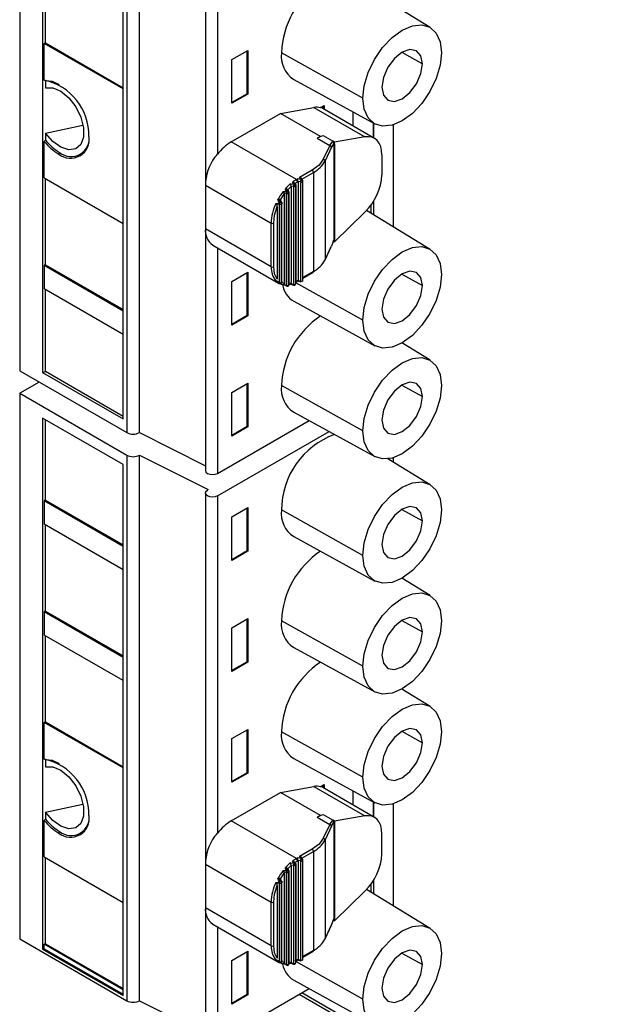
# Model space of a CAD drawing. Header units: millimetres. Extents: x 0 to 838, y 0 to 648.
# Tile 20 of 29: x 525 to 557, y 398 to 453. Entities that reach past the tile are written whole.
import ezdxf

# ---------------------------------------------------------------- set-up
doc = ezdxf.new("R2010")
doc.units = ezdxf.units.MM
doc.header["$LTSCALE"] = 3

msp = doc.modelspace()

# ---------------------------------------------------------------- linework, layer by layer
for p, q in [((524.944, 469.976), (524.944, 433.15)), ((526.232, 468.579), (526.232, 433.06)), ((530.955, 466.506), (530.955, 429.68)), ((531.662, 429.68), (531.662, 466.506)), ((530.742, 430.456), (530.742, 465.975)), ((535.363, 464.384), (535.363, 443.589)), ((536.046, 464.22), (536.046, 445.293)), ((526.387, 451.539), (526.387, 456.372)), ((547.984, 452.405), (546.382, 453.376)), ((526.387, 451.539), (526.323, 451.51)), ((526.323, 449.458), (526.323, 451.51)), ((530.742, 448.959), (526.323, 451.51)), ((526.387, 451.539), (530.742, 449.025)), ((536.845, 450.604), (537.743, 451.123)), ((537.707, 448.694), (537.707, 451.102)), ((537.743, 451.123), (537.743, 448.673)), ((544.199, 448.441), (539.63, 450.988)), ((546.385, 451.015), (547.541, 450.37)), ((536.845, 448.155), (536.845, 450.604)), ((526.387, 449.422), (526.323, 449.458)), ((526.387, 449.422), (526.387, 449.031)), ((540.32, 449.497), (544.864, 447.001)), ((537.707, 448.694), (536.845, 448.196)), ((537.743, 448.673), (536.845, 448.155)), ((537.743, 448.673), (537.707, 448.694)), ((539.574, 447.591), (541.448, 447.921)), ((541.448, 447.921), (544.315, 446.266)), ((541.823, 447.91), (542.021, 448.024)), ((541.834, 447.916), (541.985, 448.003)), ((541.985, 448.003), (542.021, 448.024)), ((541.985, 447.842), (541.985, 448.003)), ((542.021, 448.024), (542.021, 447.822)), ((536.812, 445.997), (539.574, 447.591)), ((541.819, 446.296), (539.574, 447.591)), ((541.834, 447.916), (541.823, 447.91)), ((544.851, 446.188), (541.949, 447.863)), ((543.653, 446.879), (543.653, 447.667)), ((526.387, 446.486), (528.493, 446.927)), ((544.777, 447.05), (544.777, 446.243)), ((544.805, 446.215), (544.805, 447.034)), ((545.9, 446.943), (545.9, 441.224)), ((526.387, 446.486), (526.387, 446.095)), ((541.819, 446.296), (541.64, 446.192)), ((541.988, 446.325), (541.819, 446.296)), ((542.506, 446.029), (541.988, 446.325)), ((544.315, 446.266), (542.616, 445.967)), ((526.323, 446.017), (526.387, 446.095)), ((526.323, 443.965), (526.323, 446.017)), ((540.471, 443.885), (536.812, 445.997)), ((541.64, 446.192), (542.337, 445.79)), ((542.337, 445.79), (541.979, 445.018)), ((542.337, 445.79), (542.506, 446.029)), ((542.568, 445.922), (542.434, 445.693)), ((542.616, 445.967), (542.508, 446.03)), ((542.568, 445.912), (542.572, 445.926)), ((542.568, 445.922), (542.616, 445.895)), ((542.568, 445.912), (542.568, 440.501)), ((542.568, 445.912), (542.616, 445.884)), ((542.616, 445.895), (542.616, 445.967)), ((542.624, 445.896), (542.616, 445.884)), ((542.616, 445.895), (542.624, 445.896)), ((542.616, 445.884), (542.616, 440.473)), ((544.766, 446.237), (544.777, 446.243)), ((527.186, 445.395), (527.136, 445.308)), ((542.434, 445.693), (542.076, 444.922)), ((545.266, 445.272), (545.266, 444.145)), ((542.076, 444.922), (542.076, 439.369)), ((541.358, 444.397), (540.646, 443.986)), ((540.766, 443.892), (541.429, 444.275)), ((541.429, 444.275), (541.429, 438.722)), ((526.323, 443.965), (530.742, 441.414)), ((526.387, 439.095), (526.387, 443.928)), ((535.363, 443.568), (539.056, 441.435)), ((535.363, 443.568), (535.363, 441.118)), ((540.137, 443.646), (540.333, 443.61)), ((540.173, 443.512), (540.175, 443.492)), ((540.305, 443.486), (540.173, 443.512)), ((540.333, 443.61), (540.246, 443.734)), ((540.246, 443.734), (540.264, 443.733)), ((540.333, 443.61), (540.35, 443.616)), ((540.422, 443.603), (540.36, 443.688)), ((540.376, 443.655), (540.541, 443.762)), ((540.377, 443.644), (540.376, 443.655)), ((540.377, 443.644), (540.438, 443.562)), ((540.438, 443.562), (540.438, 438.071)), ((540.543, 443.926), (540.471, 443.885)), ((540.541, 443.762), (540.564, 443.775)), ((540.736, 443.875), (540.543, 443.926)), ((540.564, 443.775), (540.564, 438.223)), ((540.694, 443.741), (540.564, 443.775)), ((540.646, 443.986), (540.736, 443.875)), ((540.694, 443.741), (540.694, 438.188)), ((540.814, 443.856), (540.709, 443.985)), ((540.807, 443.752), (540.807, 438.2)), ((540.836, 438.24), (540.836, 443.793)), ((539.579, 442.737), (539.786, 443.058)), ((539.728, 443.213), (539.924, 443.199)), ((539.916, 443.095), (539.773, 443.108)), ((539.786, 443.058), (539.786, 438.042)), ((539.924, 443.199), (539.836, 443.345)), ((539.916, 437.935), (539.916, 443.095)), ((540.043, 443.2), (539.981, 443.298)), ((539.982, 443.298), (540.175, 443.492)), ((540.029, 437.947), (540.029, 443.107)), ((540.058, 437.988), (540.058, 443.148)), ((540.175, 443.492), (540.175, 438.057)), ((540.305, 443.486), (540.305, 437.994)), ((539.319, 442.534), (539.514, 442.566)), ((539.527, 442.494), (539.363, 442.472)), ((539.527, 438.088), (539.527, 442.494)), ((539.585, 442.601), (539.598, 442.604)), ((539.599, 442.692), (539.66, 442.57)), ((539.64, 438.1), (539.64, 442.505)), ((539.66, 438.165), (539.66, 442.57)), ((544.658, 441.977), (544.658, 442.453)), ((544.805, 441.888), (544.805, 442.673)), ((539.397, 442.364), (539.397, 438.287)), ((542.616, 440.391), (544.315, 442.054)), ((547.984, 439.961), (544.396, 442.136)), ((539.056, 438.986), (539.056, 441.435)), ((539.198, 438.986), (539.198, 441.435)), ((539.056, 438.986), (535.363, 441.118)), ((535.363, 441.096), (535.363, 427.558)), ((535.777, 440.202), (539.471, 438.07)), ((542.568, 440.491), (542.434, 440.14)), ((542.508, 440.453), (542.616, 440.391)), ((542.568, 440.491), (542.572, 440.501)), ((542.616, 440.473), (542.568, 440.501)), ((542.616, 440.463), (542.568, 440.491)), ((542.616, 440.473), (542.624, 440.471)), ((542.624, 440.471), (542.616, 440.463)), ((542.616, 440.463), (542.616, 440.391)), ((536.046, 440.047), (536.046, 427.394)), ((542.07, 439.342), (542.429, 440.116)), ((542.076, 439.369), (542.434, 440.14)), ((526.387, 439.095), (526.323, 439.066)), ((526.387, 439.095), (530.742, 436.581)), ((526.323, 439.066), (526.323, 437.743)), ((526.323, 439.066), (530.742, 436.515)), ((536.845, 438.16), (537.743, 438.679)), ((537.707, 436.249), (537.707, 438.658)), ((537.743, 438.679), (537.743, 436.229)), ((541.429, 438.722), (540.836, 438.38)), ((540.836, 438.346), (541.408, 438.676)), ((546.385, 438.571), (547.541, 437.926)), ((536.845, 435.711), (536.845, 438.16)), ((539.514, 438.057), (539.319, 438.19)), ((539.363, 438.198), (539.527, 438.088)), ((539.786, 438.042), (539.64, 438.099)), ((539.924, 437.896), (539.728, 437.984)), ((539.773, 437.999), (539.916, 437.935)), ((540.175, 438.057), (539.982, 438.028)), ((540.333, 437.958), (540.137, 438.023)), ((540.15, 438.008), (540.314, 437.952)), ((540.175, 438.057), (540.173, 438.038)), ((540.173, 438.038), (540.305, 437.994)), ((540.541, 438.21), (540.376, 438.126)), ((540.438, 438.124), (540.521, 438.164)), ((544.199, 435.997), (540.438, 438.093)), ((540.539, 438.19), (540.71, 438.144)), ((540.564, 438.223), (540.541, 438.21)), ((540.564, 438.223), (540.694, 438.188)), ((530.742, 435.192), (526.323, 437.743)), ((526.387, 433.109), (526.387, 437.706)), ((540.32, 437.053), (544.864, 434.557)), ((537.707, 436.249), (536.845, 435.751)), ((537.743, 436.229), (536.845, 435.711)), ((537.743, 436.229), (537.707, 436.249)), ((547.984, 433.739), (546.382, 434.71)), ((524.944, 433.15), (530.955, 429.68)), ((526.232, 433.06), (526.387, 433.109)), ((526.232, 433.06), (530.742, 430.456)), ((530.742, 430.595), (526.387, 433.109)), ((526.037, 432.519), (524.944, 431.889)), ((536.845, 431.938), (537.743, 432.457)), ((537.743, 432.457), (537.743, 430.007)), ((536.845, 429.489), (536.845, 431.938)), ((537.707, 430.027), (537.707, 432.436)), ((544.199, 429.775), (539.63, 432.321)), ((546.385, 432.349), (547.541, 431.704)), ((524.944, 431.889), (530.955, 428.419)), ((524.944, 431.889), (524.944, 401.285)), ((540.32, 430.831), (544.864, 428.335)), ((530.742, 427.888), (526.232, 430.492)), ((526.232, 430.492), (526.232, 400.703)), ((526.387, 425.896), (526.387, 430.403)), ((536.046, 427.394), (541.18, 430.358)), ((536.046, 426.133), (542.3, 429.744)), ((537.707, 430.027), (536.845, 429.529)), ((537.743, 430.007), (536.845, 429.489)), ((537.743, 430.007), (537.707, 430.027)), ((531.662, 429.68), (535.363, 427.823)), ((530.955, 428.419), (530.955, 397.815)), ((531.662, 428.419), (535.52, 426.483)), ((531.662, 397.815), (531.662, 428.419)), ((547.984, 426.762), (545.593, 428.211)), ((545.9, 428.277), (545.9, 428.025)), ((530.742, 398.099), (530.742, 427.888)), ((535.52, 426.483), (535.48, 426.46)), ((526.387, 425.896), (526.323, 425.867)), ((526.323, 425.867), (526.323, 424.544)), ((526.323, 425.867), (530.742, 423.316)), ((526.387, 425.896), (530.742, 423.382)), ((535.363, 426.296), (535.363, 405.502)), ((536.046, 426.133), (536.046, 407.206)), ((536.845, 424.961), (537.743, 425.48)), ((537.707, 423.05), (537.707, 425.459)), ((537.743, 425.48), (537.743, 423.03)), ((544.199, 422.798), (539.63, 425.344)), ((546.385, 425.372), (547.541, 424.727)), ((536.845, 422.512), (536.845, 424.961)), ((530.742, 421.993), (526.323, 424.544)), ((526.387, 419.674), (526.387, 424.507)), ((540.32, 423.854), (544.864, 421.358)), ((537.707, 423.05), (536.845, 422.552)), ((537.743, 423.03), (536.845, 422.512)), ((537.743, 423.03), (537.707, 423.05)), ((547.984, 420.54), (546.382, 421.511)), ((526.387, 419.674), (526.323, 419.645)), ((526.323, 419.645), (526.323, 418.322)), ((526.323, 419.645), (530.742, 417.094)), ((526.387, 419.674), (530.742, 417.16)), ((536.845, 418.739), (537.743, 419.258)), ((537.707, 416.828), (537.707, 419.237)), ((537.743, 419.258), (537.743, 416.808)), ((536.845, 416.29), (536.845, 418.739)), ((544.199, 416.576), (539.63, 419.122)), ((546.385, 419.15), (547.541, 418.505)), ((530.742, 415.771), (526.323, 418.322)), ((526.387, 413.452), (526.387, 418.285)), ((540.32, 417.632), (544.864, 415.136)), ((537.707, 416.828), (536.845, 416.33)), ((537.743, 416.808), (536.845, 416.29)), ((537.743, 416.808), (537.707, 416.828)), ((547.984, 414.318), (546.382, 415.289)), ((526.387, 413.452), (526.323, 413.423)), ((526.323, 411.37), (526.323, 413.423)), ((530.742, 410.872), (526.323, 413.423)), ((526.387, 413.452), (530.742, 410.938)), ((536.845, 412.517), (537.743, 413.036)), ((537.707, 410.606), (537.707, 413.015)), ((537.743, 413.036), (537.743, 410.586)), ((544.199, 410.354), (539.63, 412.9)), ((546.385, 412.928), (547.541, 412.283)), ((536.845, 410.068), (536.845, 412.517)), ((526.387, 411.334), (526.323, 411.37)), ((526.387, 411.334), (526.387, 410.943)), ((540.32, 411.41), (544.864, 408.914)), ((537.707, 410.606), (536.845, 410.108)), ((537.743, 410.586), (536.845, 410.068)), ((537.743, 410.586), (537.707, 410.606)), ((539.574, 409.504), (541.448, 409.834)), ((541.448, 409.834), (544.315, 408.179)), ((541.823, 409.822), (542.021, 409.936)), ((541.834, 409.829), (541.823, 409.822)), ((541.834, 409.829), (541.985, 409.916)), ((541.985, 409.916), (542.021, 409.936)), ((541.985, 409.755), (541.985, 409.916)), ((542.021, 409.936), (542.021, 409.734)), ((536.812, 407.909), (539.574, 409.504)), ((541.819, 408.208), (539.574, 409.504)), ((544.851, 408.1), (541.949, 409.776)), ((543.653, 408.792), (543.653, 409.579)), ((526.387, 408.399), (528.493, 408.84)), ((544.777, 408.962), (544.777, 408.156)), ((544.805, 408.127), (544.805, 408.947)), ((545.9, 408.856), (545.9, 403.137)), ((526.387, 408.399), (526.387, 408.008)), ((541.819, 408.208), (541.64, 408.105)), ((541.988, 408.238), (541.819, 408.208)), ((542.506, 407.942), (541.988, 408.238)), ((544.315, 408.179), (542.616, 407.88)), ((544.766, 408.15), (544.777, 408.156)), ((526.323, 407.93), (526.387, 408.008)), ((526.323, 405.878), (526.323, 407.93)), ((540.471, 405.798), (536.812, 407.909)), ((541.64, 408.105), (542.337, 407.702)), ((542.337, 407.702), (541.979, 406.931)), ((542.434, 407.606), (542.076, 406.834)), ((542.337, 407.702), (542.506, 407.942)), ((542.434, 407.606), (542.568, 407.835)), ((542.616, 407.88), (542.508, 407.943)), ((542.568, 407.825), (542.572, 407.839)), ((542.568, 407.835), (542.616, 407.807)), ((542.568, 407.825), (542.568, 402.414)), ((542.568, 407.825), (542.616, 407.797)), ((542.616, 407.88), (542.616, 407.807)), ((542.624, 407.809), (542.616, 407.797)), ((542.616, 407.807), (542.624, 407.809)), ((542.616, 407.797), (542.616, 402.386)), ((527.186, 407.308), (527.136, 407.221)), ((545.266, 406.058), (545.266, 407.185)), ((542.076, 406.834), (542.076, 401.282)), ((541.358, 406.31), (540.646, 405.899)), ((540.766, 405.805), (541.429, 406.187)), ((541.429, 406.187), (541.429, 400.635)), ((526.323, 405.878), (530.742, 403.327)), ((526.387, 401.008), (526.387, 405.841)), ((535.363, 405.48), (539.056, 403.348)), ((535.363, 405.48), (535.363, 403.031)), ((539.982, 405.211), (540.175, 405.405)), ((540.137, 405.559), (540.333, 405.523)), ((540.173, 405.425), (540.175, 405.405)), ((540.305, 405.398), (540.173, 405.425)), ((540.175, 405.405), (540.175, 399.97)), ((540.333, 405.523), (540.246, 405.647)), ((540.246, 405.647), (540.264, 405.646)), ((540.305, 405.398), (540.305, 399.907)), ((540.333, 405.523), (540.35, 405.529)), ((540.428, 405.509), (540.364, 405.596)), ((540.376, 405.568), (540.541, 405.675)), ((540.438, 405.475), (540.438, 399.984)), ((540.543, 405.839), (540.471, 405.798)), ((540.541, 405.675), (540.564, 405.688)), ((540.736, 405.787), (540.543, 405.839)), ((540.564, 405.688), (540.564, 400.136)), ((540.694, 405.653), (540.564, 405.688)), ((540.646, 405.899), (540.736, 405.787)), ((540.694, 405.653), (540.694, 400.101)), ((540.814, 405.769), (540.709, 405.898)), ((540.807, 405.665), (540.807, 400.112)), ((540.836, 400.153), (540.836, 405.706)), ((539.579, 404.65), (539.786, 404.971)), ((539.728, 405.126), (539.924, 405.112)), ((539.916, 405.008), (539.773, 405.021)), ((539.786, 404.971), (539.786, 399.955)), ((539.924, 405.112), (539.836, 405.258)), ((539.887, 405.257), (539.836, 405.258)), ((539.916, 399.848), (539.916, 405.008)), ((540.043, 405.113), (539.981, 405.211)), ((540.029, 399.86), (540.029, 405.02)), ((540.058, 399.9), (540.058, 405.06)), ((539.319, 404.447), (539.514, 404.478)), ((539.527, 404.406), (539.363, 404.385)), ((539.527, 400.001), (539.527, 404.406)), ((539.599, 404.605), (539.66, 404.483)), ((539.64, 400.012), (539.64, 404.418)), ((539.66, 400.078), (539.66, 404.483)), ((544.658, 403.889), (544.658, 404.366)), ((544.805, 403.801), (544.805, 404.585)), ((539.397, 404.277), (539.397, 400.2)), ((542.616, 402.304), (544.315, 403.967)), ((547.984, 401.874), (544.396, 404.048)), ((539.056, 400.898), (539.056, 403.348)), ((539.198, 400.898), (539.198, 403.348)), ((539.056, 400.898), (535.363, 403.031)), ((535.363, 403.009), (535.363, 395.692)), ((535.777, 402.115), (539.471, 399.983)), ((542.434, 402.053), (542.568, 402.404)), ((542.508, 402.366), (542.616, 402.304)), ((542.568, 402.404), (542.572, 402.414)), ((542.616, 402.386), (542.568, 402.414)), ((542.616, 402.376), (542.568, 402.404)), ((542.616, 402.386), (542.624, 402.384)), ((542.624, 402.384), (542.616, 402.376)), ((542.616, 402.376), (542.616, 402.304)), ((536.046, 401.96), (536.046, 395.529)), ((542.07, 401.255), (542.429, 402.029)), ((542.076, 401.282), (542.434, 402.053)), ((524.944, 401.285), (530.955, 397.815)), ((526.387, 401.008), (526.323, 400.979)), ((526.323, 400.732), (526.323, 400.979)), ((530.742, 398.427), (526.323, 400.979)), ((526.387, 401.008), (530.742, 398.494)), ((526.232, 400.703), (526.323, 400.732)), ((526.232, 400.703), (530.742, 398.099)), ((526.323, 400.732), (530.742, 398.181)), ((536.845, 400.073), (537.743, 400.591)), ((537.707, 398.162), (537.707, 400.571)), ((537.743, 400.591), (537.743, 398.142)), ((541.429, 400.635), (540.836, 400.293)), ((540.836, 400.259), (541.408, 400.589)), ((546.385, 400.484), (547.541, 399.839)), ((536.845, 397.623), (536.845, 400.073)), ((539.514, 399.97), (539.319, 400.103)), ((539.363, 400.111), (539.527, 400.001)), ((539.786, 399.955), (539.64, 400.012)), ((539.924, 399.809), (539.728, 399.896)), ((539.773, 399.912), (539.916, 399.848)), ((540.175, 399.97), (539.982, 399.941)), ((540.333, 399.871), (540.137, 399.935)), ((540.15, 399.92), (540.314, 399.865)), ((540.175, 399.97), (540.173, 399.951)), ((540.173, 399.951), (540.305, 399.907)), ((540.541, 400.123), (540.376, 400.039)), ((540.438, 400.037), (540.521, 400.077)), ((544.199, 397.909), (540.438, 400.006)), ((540.539, 400.103), (540.71, 400.057)), ((540.564, 400.136), (540.541, 400.123)), ((540.564, 400.136), (540.694, 400.101)), ((540.32, 398.966), (544.864, 396.47)), ((536.046, 395.529), (541.18, 398.493)), ((589.882, 369.915), (540.779, 398.261)), ((531.662, 397.815), (535.363, 395.958)), ((537.707, 398.162), (536.845, 397.664)), ((537.743, 398.142), (536.845, 397.623)), ((537.743, 398.142), (537.707, 398.162)), ((540.632, 398.177), (589.986, 369.686))]:
    msp.add_line(p, q)
at = {"flags": 128}
for points in [[(544.199, 448.441), (544.274, 449.143), (544.494, 449.885), (544.845, 450.615), (545.302, 451.284), (545.834, 451.845), (546.405, 452.262), (546.976, 452.505), (547.508, 452.557), (547.965, 452.416), (548.315, 452.091), (548.536, 451.604), (548.611, 450.988)], [(548.611, 450.988), (548.536, 450.285), (548.315, 449.543), (547.965, 448.813), (547.508, 448.145), (546.976, 447.583), (546.405, 447.167), (545.834, 446.924), (545.302, 446.871), (544.845, 447.012), (544.494, 447.338), (544.274, 447.825), (544.199, 448.441)], [(547.541, 450.37), (547.455, 450.823), (547.209, 451.106), (546.84, 451.178), (546.405, 451.027), (545.97, 450.676), (545.601, 450.178), (545.355, 449.61), (545.268, 449.058)], [(545.268, 449.058), (545.355, 448.606), (545.601, 448.322), (545.97, 448.251), (546.405, 448.402), (546.84, 448.753), (547.209, 449.25), (547.455, 449.818), (547.541, 450.37)], [(527.186, 449.199), (526.784, 449.374), (526.387, 449.422)], [(526.387, 449.031), (526.798, 449.028), (527.253, 448.828), (527.7, 448.456), (528.089, 447.952), (528.376, 447.374), (528.528, 446.787), (528.528, 446.258), (528.376, 445.846), (528.089, 445.599), (527.7, 445.545), (527.253, 445.688), (526.798, 446.014), (526.387, 446.486)], [(545.266, 445.272), (545.249, 445.514), (545.199, 445.73), (545.116, 445.916), (545.004, 446.067), (544.864, 446.18), (544.7, 446.252), (544.516, 446.281), (544.315, 446.266)], [(535.873, 445.119), (535.984, 445.22), (536.046, 445.293)], [(541.979, 445.018), (541.74, 444.684), (541.358, 444.397)], [(540.35, 443.616), (540.383, 443.619), (540.401, 443.616), (540.413, 443.61), (540.425, 443.6), (540.432, 443.589), (540.438, 443.562)], [(540.766, 443.892), (540.764, 443.908), (540.757, 443.923), (540.746, 443.939), (540.731, 443.953), (540.699, 443.972), (540.646, 443.986)], [(539.773, 443.108), (539.783, 443.084), (539.786, 443.058)], [(539.887, 443.344), (539.861, 443.346), (539.836, 443.345)], [(539.924, 443.199), (539.944, 443.21), (539.966, 443.218)], [(539.966, 443.218), (539.969, 443.219), (539.972, 443.22)], [(539.972, 443.22), (540.004, 443.222), (540.03, 443.214), (540.045, 443.196), (540.049, 443.172)], [(540.418, 443.497), (540.418, 439.666), (540.418, 438.486), (540.418, 438.158), (540.418, 438.06), (540.418, 438.006)], [(539.319, 442.534), (539.342, 442.497), (539.363, 442.472)], [(539.427, 442.751), (539.475, 442.753), (539.51, 442.752)], [(539.514, 442.566), (539.471, 442.659), (539.427, 442.751)], [(539.585, 442.601), (539.548, 442.677), (539.51, 442.752)], [(539.527, 442.494), (539.517, 442.528), (539.514, 442.566)], [(539.599, 442.692), (539.594, 442.721), (539.588, 442.731), (539.579, 442.737)], [(539.598, 442.604), (539.618, 442.606), (539.633, 442.605), (539.649, 442.6), (539.66, 442.587), (539.66, 442.57)], [(539.198, 441.435), (539.249, 441.887), (539.397, 442.364)], [(544.199, 435.997), (544.274, 436.699), (544.494, 437.441), (544.845, 438.171), (545.302, 438.84), (545.834, 439.401), (546.405, 439.818), (546.976, 440.06), (547.508, 440.113), (547.965, 439.972), (548.315, 439.647), (548.536, 439.16), (548.611, 438.544)], [(542.07, 439.342), (542.074, 439.353), (542.076, 439.369)], [(539.397, 438.287), (539.249, 438.592), (539.198, 438.986)], [(548.611, 438.544), (548.536, 437.841), (548.315, 437.099), (547.965, 436.369), (547.508, 435.701), (546.976, 435.139), (546.405, 434.723), (545.834, 434.48), (545.302, 434.427), (544.845, 434.568), (544.494, 434.894), (544.274, 435.381), (544.199, 435.997)], [(547.541, 437.926), (547.455, 438.379), (547.209, 438.662), (546.84, 438.734), (546.405, 438.583), (545.97, 438.232), (545.601, 437.734), (545.355, 437.166), (545.268, 436.614)], [(539.319, 438.19), (539.342, 438.19), (539.363, 438.198)], [(539.427, 438.098), (539.471, 438.076), (539.514, 438.057)], [(539.586, 438.045), (539.592, 438.047), (539.598, 438.049)], [(539.773, 437.999), (539.763, 437.987), (539.754, 437.98), (539.742, 437.977), (539.728, 437.984)], [(539.786, 438.042), (539.783, 438.018), (539.773, 437.999)], [(540.058, 437.988), (540.083, 437.991), (540.15, 438.008)], [(540.137, 438.023), (540.148, 438.008), (540.156, 438.008), (540.165, 438.019), (540.173, 438.038)], [(540.333, 437.958), (540.325, 437.952), (540.318, 437.951), (540.31, 437.955), (540.307, 437.963), (540.305, 437.973), (540.305, 437.994)], [(540.736, 438.159), (540.72, 438.145), (540.706, 438.146), (540.697, 438.161), (540.694, 438.188)], [(539.924, 437.896), (539.917, 437.897), (539.913, 437.904), (539.913, 437.917), (539.916, 437.935)], [(545.268, 436.614), (545.355, 436.162), (545.601, 435.878), (545.97, 435.807), (546.405, 435.958), (546.84, 436.309), (547.209, 436.806), (547.455, 437.374), (547.541, 437.926)], [(544.199, 429.775), (544.274, 430.477), (544.494, 431.219), (544.845, 431.949), (545.302, 432.618), (545.834, 433.179), (546.405, 433.596), (546.976, 433.838), (547.508, 433.891), (547.965, 433.75), (548.315, 433.425), (548.536, 432.938), (548.611, 432.322)], [(547.541, 431.704), (547.455, 432.157), (547.209, 432.44), (546.84, 432.512), (546.405, 432.361), (545.97, 432.01), (545.601, 431.512), (545.355, 430.944), (545.268, 430.392)], [(548.611, 432.322), (548.536, 431.619), (548.315, 430.877), (547.965, 430.147), (547.508, 429.479), (546.976, 428.917), (546.405, 428.501), (545.834, 428.258), (545.302, 428.205), (544.845, 428.346), (544.494, 428.672), (544.274, 429.159), (544.199, 429.775)], [(545.268, 430.392), (545.355, 429.94), (545.601, 429.656), (545.97, 429.585), (546.405, 429.736), (546.84, 430.087), (547.209, 430.584), (547.455, 431.152), (547.541, 431.704)], [(535.363, 427.558), (535.393, 427.469), (535.48, 427.394), (535.61, 427.344), (535.763, 427.327), (535.916, 427.344), (536.046, 427.394)], [(536.046, 426.133), (535.916, 426.083), (535.763, 426.065), (535.61, 426.083), (535.48, 426.133), (535.393, 426.208), (535.363, 426.296), (535.393, 426.385), (535.48, 426.46)], [(544.199, 422.798), (544.274, 423.5), (544.494, 424.242), (544.845, 424.972), (545.302, 425.641), (545.834, 426.202), (546.405, 426.619), (546.976, 426.861), (547.508, 426.914), (547.965, 426.773), (548.315, 426.448), (548.536, 425.961), (548.611, 425.345)], [(548.611, 425.345), (548.536, 424.642), (548.315, 423.9), (547.965, 423.17), (547.508, 422.502), (546.976, 421.94), (546.405, 421.524), (545.834, 421.281), (545.302, 421.228), (544.845, 421.369), (544.494, 421.695), (544.274, 422.182), (544.199, 422.798)], [(547.541, 424.727), (547.455, 425.18), (547.209, 425.463), (546.84, 425.535), (546.405, 425.384), (545.97, 425.033), (545.601, 424.535), (545.355, 423.967), (545.268, 423.415)], [(545.268, 423.415), (545.355, 422.963), (545.601, 422.679), (545.97, 422.608), (546.405, 422.759), (546.84, 423.11), (547.209, 423.607), (547.455, 424.175), (547.541, 424.727)], [(544.199, 416.576), (544.274, 417.278), (544.494, 418.02), (544.845, 418.75), (545.302, 419.419), (545.834, 419.98), (546.405, 420.397), (546.976, 420.639), (547.508, 420.692), (547.965, 420.551), (548.315, 420.226), (548.536, 419.739), (548.611, 419.123)], [(547.541, 418.505), (547.455, 418.958), (547.209, 419.241), (546.84, 419.313), (546.405, 419.162), (545.97, 418.811), (545.601, 418.313), (545.355, 417.745), (545.268, 417.193)], [(548.611, 419.123), (548.536, 418.42), (548.315, 417.678), (547.965, 416.948), (547.508, 416.28), (546.976, 415.718), (546.405, 415.302), (545.834, 415.059), (545.302, 415.006), (544.845, 415.147), (544.494, 415.472), (544.274, 415.96), (544.199, 416.576)], [(545.268, 417.193), (545.355, 416.741), (545.601, 416.457), (545.97, 416.386), (546.405, 416.537), (546.84, 416.888), (547.209, 417.385), (547.455, 417.953), (547.541, 418.505)], [(544.199, 410.354), (544.274, 411.056), (544.494, 411.798), (544.845, 412.528), (545.302, 413.196), (545.834, 413.758), (546.405, 414.175), (546.976, 414.417), (547.508, 414.47), (547.965, 414.329), (548.315, 414.004), (548.536, 413.517), (548.611, 412.901)], [(548.611, 412.901), (548.536, 412.198), (548.315, 411.456), (547.965, 410.726), (547.508, 410.058), (546.976, 409.496), (546.405, 409.08), (545.834, 408.837), (545.302, 408.784), (544.845, 408.925), (544.494, 409.25), (544.274, 409.738), (544.199, 410.354)], [(547.541, 412.283), (547.455, 412.735), (547.209, 413.019), (546.84, 413.091), (546.405, 412.94), (545.97, 412.589), (545.601, 412.091), (545.355, 411.523), (545.268, 410.971)], [(545.268, 410.971), (545.355, 410.519), (545.601, 410.235), (545.97, 410.163), (546.405, 410.315), (546.84, 410.666), (547.209, 411.163), (547.455, 411.731), (547.541, 412.283)], [(527.186, 411.112), (526.784, 411.287), (526.387, 411.334)], [(526.387, 410.943), (526.798, 410.94), (527.253, 410.741), (527.7, 410.369), (528.089, 409.865), (528.376, 409.286), (528.528, 408.7), (528.528, 408.171), (528.376, 407.759), (528.089, 407.512), (527.7, 407.458), (527.253, 407.601), (526.798, 407.927), (526.387, 408.399)], [(545.266, 407.185), (545.249, 407.426), (545.199, 407.643), (545.116, 407.829), (545.004, 407.98), (544.864, 408.093), (544.7, 408.165), (544.516, 408.193), (544.315, 408.179)], [(535.873, 407.032), (535.984, 407.132), (536.046, 407.206)], [(541.979, 406.931), (541.74, 406.597), (541.358, 406.31)], [(540.35, 405.529), (540.384, 405.532), (540.413, 405.523), (540.432, 405.503), (540.438, 405.475)], [(540.418, 405.41), (540.418, 401.579), (540.418, 400.399), (540.418, 400.071), (540.418, 399.973), (540.418, 399.918)], [(540.766, 405.805), (540.764, 405.82), (540.757, 405.836), (540.746, 405.852), (540.731, 405.866), (540.699, 405.885), (540.646, 405.899)], [(539.773, 405.021), (539.783, 404.997), (539.786, 404.971)], [(539.924, 405.112), (539.944, 405.123), (539.966, 405.131)], [(539.966, 405.131), (539.969, 405.132), (539.972, 405.132)], [(539.972, 405.132), (540.004, 405.134), (540.03, 405.126), (540.045, 405.109), (540.049, 405.085)], [(539.319, 404.447), (539.342, 404.409), (539.363, 404.385)], [(539.427, 404.664), (539.475, 404.666), (539.51, 404.665)], [(539.514, 404.478), (539.471, 404.572), (539.427, 404.664)], [(539.585, 404.514), (539.548, 404.59), (539.51, 404.665)], [(539.527, 404.406), (539.517, 404.441), (539.514, 404.478)], [(539.599, 404.605), (539.594, 404.634), (539.588, 404.643), (539.579, 404.65)], [(539.585, 404.514), (539.592, 404.515), (539.598, 404.517)], [(539.598, 404.517), (539.627, 404.519), (539.648, 404.513), (539.66, 404.501), (539.66, 404.483)], [(539.198, 403.348), (539.249, 403.8), (539.397, 404.277)], [(544.199, 397.909), (544.274, 398.612), (544.494, 399.354), (544.845, 400.084), (545.302, 400.752), (545.834, 401.314), (546.405, 401.73), (546.976, 401.973), (547.508, 402.026), (547.965, 401.885), (548.315, 401.56), (548.536, 401.072), (548.611, 400.457)], [(542.07, 401.255), (542.074, 401.266), (542.076, 401.282)], [(539.397, 400.2), (539.249, 400.505), (539.198, 400.898)], [(548.611, 400.457), (548.536, 399.754), (548.315, 399.012), (547.965, 398.282), (547.508, 397.614), (546.976, 397.052), (546.405, 396.636), (545.834, 396.393), (545.302, 396.34), (544.845, 396.481), (544.494, 396.806), (544.274, 397.294), (544.199, 397.909)], [(547.541, 399.839), (547.455, 400.291), (547.209, 400.575), (546.84, 400.647), (546.405, 400.495), (545.97, 400.144), (545.601, 399.647), (545.355, 399.079), (545.268, 398.527)], [(539.319, 400.103), (539.342, 400.103), (539.363, 400.111)], [(539.427, 400.01), (539.471, 399.989), (539.514, 399.97)], [(539.586, 399.958), (539.592, 399.96), (539.598, 399.962)], [(539.773, 399.912), (539.763, 399.9), (539.754, 399.893), (539.742, 399.89), (539.728, 399.896)], [(539.786, 399.955), (539.783, 399.931), (539.773, 399.912)], [(540.058, 399.901), (540.083, 399.903), (540.15, 399.92)], [(540.137, 399.935), (540.148, 399.921), (540.156, 399.921), (540.165, 399.932), (540.173, 399.951)], [(540.333, 399.871), (540.325, 399.865), (540.318, 399.864), (540.31, 399.868), (540.307, 399.876), (540.305, 399.886), (540.305, 399.907)], [(540.736, 400.072), (540.72, 400.058), (540.706, 400.059), (540.697, 400.074), (540.694, 400.101)], [(539.924, 399.809), (539.917, 399.809), (539.913, 399.816), (539.913, 399.83), (539.916, 399.848)], [(545.268, 398.527), (545.355, 398.075), (545.601, 397.791), (545.97, 397.719), (546.405, 397.871), (546.84, 398.222), (547.209, 398.719), (547.455, 399.287), (547.541, 399.839)]]:
    msp.add_lwpolyline(points, dxfattribs=at)
for centre, radius, start, end in [((544.551, 450.789), 4.924, 123.584, 177.6903), ((541.154, 450.787), 1.536, 172.5166, 237.1218), ((525.64, 446.338), 3.193, 359.1069, 77.6565), ((541.61, 447.081), 0.855, 75.5626, 100.8988), ((541.612, 447.279), 0.674, 60.0288, 70.7901), ((527.799, 446.121), 1.048, 230.7967, 9.214), ((527.829, 446.183), 1.017, 230.7967, 9.214), ((542.193, 445.266), 1.079, 100.9853, 120.8683), ((528.728, 447.955), 3.089, 218.8538, 238.9715), ((528.737, 447.971), 3.008, 218.6045, 238.9496), ((538.194, 443.721), 2.662, 121.2675, 143.8004), ((542.326, 445.682), 0.109, 6.0105, 83.9769), ((542.43, 445.914), 0.139, 3.1361, 55.8168), ((538.324, 443.452), 2.963, 145.7814, 177.7722), ((540.717, 445.634), 1.534, 297.6449, 332.3489), ((541.968, 444.91), 0.109, 6.0227, 83.9753), ((541.275, 444.268), 0.154, 2.6055, 57.3945), ((542.14, 444.304), 3.129, 314.0355, 357.0955), ((542.007, 441.478), 2.863, 130.7578, 139.2879), ((530.908, 441.148), 9.561, 14.316, 15.1464), ((541.531, 442.058), 2.113, 120.1372, 127.4842), ((527.14, 433.981), 16.35, 36.1056, 36.6151), ((540.267, 443.617), 0.115, 19.1888, 91.8723), ((540.534, 443.499), 0.23, 151.0744, 183.2684), ((540.24, 443.452), 0.183, 14.1935, 59.584), ((540.404, 443.537), 0.0423, 289.2299, 36.8002), ((540.388, 443.755), 0.154, 2.6055, 57.3945), ((539.981, 443.771), 0.583, 0.4705, 15.5063), ((540.935, 443.738), 0.241, 145.5535, 179.431), ((540.735, 443.891), 0.156, 254.5212, 297.1032), ((540.762, 443.815), 0.0649, 2.1001, 113.3338), ((540.653, 443.745), 0.154, 2.6055, 57.3945), ((540.787, 443.797), 0.0493, 293.7014, 354.9785), ((540.797, 443.792), 0.0387, 1.2608, 40.7555), ((542.433, 441.119), 3.421, 142.2679, 151.5074), ((540.26, 443.382), 0.559, 197.6194, 209.3252), ((539.882, 443.213), 0.131, 40.5887, 87.9039), ((526.045, 434.551), 16.398, 31.9061, 32.4251), ((540.12, 443.132), 0.208, 161.1789, 190.174), ((539.957, 443.246), 0.156, 254.5205, 297.1032), ((539.872, 443.099), 0.157, 2.9179, 50.4463), ((540.009, 443.152), 0.0493, 293.7003, 354.9791), ((540.019, 443.147), 0.0387, 1.2608, 40.7555), ((540.346, 443.636), 0.156, 254.521, 297.1032), ((541.771, 441.368), 2.716, 154.5759, 178.5792), ((539.248, 442.376), 0.15, 355.5625, 40.0486), ((539.502, 442.554), 0.199, 67.4171, 87.7675), ((539.641, 442.398), 0.21, 105.3466, 127.1853), ((539.569, 442.644), 0.156, 254.5209, 297.1032), ((539.484, 442.497), 0.156, 2.814, 43.1085), ((539.626, 442.545), 0.0423, 289.23, 36.7996), ((539.127, 441.572), 0.154, 242.6097, 297.3903), ((536.344, 441.01), 0.987, 173.7388, 234.949), ((540.717, 440.081), 1.534, 297.6449, 332.3489), ((540.191, 438.918), 1.137, 176.6031, 219.8622), ((539.127, 439.122), 0.154, 242.6097, 297.3903), ((541.379, 438.717), 0.0503, 305.698, 5.6204), ((539.816, 438.669), 0.692, 235.8003, 262.7164), ((540.111, 439.278), 1.341, 243.3681, 246.9161), ((539.598, 438.041), 0.0854, 146.4685, 168.9831), ((539.563, 438.126), 0.0842, 234.701, 285.5799), ((539.569, 438.239), 0.156, 254.5207, 297.1035), ((539.598, 438.092), 0.0429, 270.6099, 10.033), ((539.626, 438.139), 0.0423, 289.23, 36.7996), ((541.035, 438.217), 1.366, 189.5635, 238.4428), ((539.958, 437.988), 0.1, 299.9978, 0.0003), ((540.009, 437.992), 0.0493, 293.7014, 354.9785), ((540.346, 438.145), 0.156, 254.521, 297.1032), ((540.361, 438.007), 0.0562, 239.6196, 358.7448), ((540.404, 438.046), 0.0423, 289.2299, 36.8002), ((540.494, 438.204), 0.0479, 304.0408, 7.2574), ((540.735, 438.339), 0.156, 254.5212, 297.1032), ((540.736, 438.24), 0.1, 299.9973, 0), ((540.756, 438.195), 0.0503, 305.698, 5.6204), ((540.787, 438.245), 0.0493, 293.7014, 354.9785), ((539.957, 438.086), 0.156, 254.5207, 297.1026), ((539.958, 437.988), 0.1, 246.2225, 299.9978), ((539.979, 437.942), 0.0504, 305.7464, 5.5665), ((544.551, 432.123), 4.924, 123.584, 177.6903), ((541.154, 432.121), 1.536, 172.5166, 237.1218), ((531.308, 430.363), 0.769, 242.6097, 297.3903), ((544.168, 425.316), 4.538, 110.152, 179.6464), ((531.308, 429.101), 0.769, 242.6097, 297.3903), ((541.154, 425.144), 1.536, 172.5166, 237.1218), ((544.551, 418.924), 4.924, 123.584, 177.6903), ((541.154, 418.922), 1.536, 172.5166, 237.1218), ((544.551, 412.702), 4.924, 123.584, 177.6903), ((541.154, 412.7), 1.536, 172.5166, 237.1218), ((525.64, 408.251), 3.193, 359.1069, 77.6565), ((541.61, 408.994), 0.855, 75.5626, 100.8988), ((541.612, 409.192), 0.674, 60.0288, 70.7901), ((527.799, 408.033), 1.048, 230.7967, 9.214), ((527.829, 408.096), 1.017, 230.7967, 9.214), ((542.193, 407.179), 1.079, 100.9853, 120.8683), ((528.728, 409.868), 3.089, 218.8538, 238.9715), ((528.737, 409.884), 3.008, 218.6045, 238.9496), ((538.194, 405.634), 2.662, 121.2675, 143.8004), ((542.326, 407.594), 0.109, 6.0105, 83.9769), ((542.43, 407.827), 0.139, 3.1364, 55.8165), ((538.324, 405.365), 2.963, 145.7814, 177.7722), ((540.717, 407.546), 1.534, 297.6449, 332.3489), ((541.968, 406.823), 0.109, 6.0227, 83.9753), ((541.275, 406.18), 0.154, 2.6055, 57.3945), ((542.14, 406.216), 3.129, 314.0355, 357.0955), ((542.007, 403.39), 2.863, 130.7578, 139.2879), ((530.908, 403.061), 9.561, 14.316, 15.1464), ((541.531, 403.97), 2.113, 120.1372, 127.4842), ((527.14, 395.894), 16.35, 36.1056, 36.6151), ((540.267, 405.53), 0.115, 19.1911, 91.8699), ((540.534, 405.411), 0.23, 151.0744, 183.2684), ((540.346, 405.549), 0.156, 254.521, 297.1032), ((540.24, 405.365), 0.183, 14.1935, 59.584), ((540.404, 405.45), 0.0423, 289.2299, 36.8002), ((540.388, 405.668), 0.154, 2.6055, 57.3945), ((539.981, 405.683), 0.583, 0.4705, 15.5063), ((540.935, 405.651), 0.241, 145.5535, 179.431), ((540.735, 405.804), 0.156, 254.5212, 297.1032), ((540.762, 405.728), 0.0649, 2.1001, 113.3338), ((540.653, 405.658), 0.154, 2.6055, 57.3945), ((540.787, 405.71), 0.0493, 293.7014, 354.9785), ((540.797, 405.705), 0.0387, 1.2608, 40.7555), ((542.433, 403.032), 3.421, 142.2679, 151.5074), ((540.26, 405.295), 0.559, 197.6194, 209.3252), ((539.882, 405.126), 0.131, 40.5887, 87.9039), ((526.045, 396.464), 16.398, 31.9061, 32.4251), ((540.12, 405.045), 0.208, 161.1789, 190.174), ((539.957, 405.159), 0.156, 254.5205, 297.1032), ((539.872, 405.012), 0.157, 2.9179, 50.4463), ((540.009, 405.065), 0.0493, 293.7003, 354.9791), ((540.019, 405.06), 0.0387, 1.2608, 40.7555), ((541.771, 403.281), 2.716, 154.5759, 178.5792), ((539.248, 404.288), 0.15, 355.5625, 40.0486), ((539.5, 404.455), 0.211, 68.0159, 87.1671), ((539.641, 404.311), 0.21, 105.3466, 127.1853), ((539.569, 404.557), 0.156, 254.5209, 297.1032), ((539.484, 404.41), 0.156, 2.814, 43.1085), ((539.626, 404.458), 0.0423, 289.23, 36.7996), ((539.127, 403.485), 0.154, 242.6097, 297.3903), ((536.344, 402.923), 0.987, 173.7388, 234.949), ((540.717, 401.994), 1.534, 297.6449, 332.3489), ((540.191, 400.831), 1.137, 176.6031, 219.8622), ((539.127, 401.035), 0.154, 242.6097, 297.3903), ((541.379, 400.63), 0.0503, 305.698, 5.6204), ((539.816, 400.582), 0.692, 235.8003, 262.7164), ((540.111, 401.191), 1.341, 243.3681, 246.9161), ((539.598, 399.954), 0.0854, 146.4685, 168.9831), ((539.563, 400.039), 0.0842, 234.701, 285.5799), ((539.569, 400.152), 0.156, 254.5207, 297.1035), ((539.598, 400.005), 0.0429, 270.6099, 10.033), ((539.626, 400.052), 0.0423, 289.23, 36.7996), ((539.958, 399.9), 0.1, 299.9978, 0.0003), ((540.009, 399.905), 0.0493, 293.7014, 354.9785), ((540.346, 400.058), 0.156, 254.521, 297.1032), ((540.361, 399.92), 0.0562, 239.6196, 358.7448), ((540.404, 399.958), 0.0423, 289.2299, 36.8002), ((540.494, 400.117), 0.0479, 304.0408, 7.2574), ((540.735, 400.252), 0.156, 254.5212, 297.1032), ((540.736, 400.153), 0.1, 299.9973, 0), ((540.756, 400.107), 0.0503, 305.698, 5.6204), ((540.787, 400.158), 0.0493, 293.7014, 354.9785), ((541.026, 400.12), 1.353, 191.115, 238.5582), ((539.957, 399.999), 0.156, 254.5207, 297.1026), ((539.958, 399.9), 0.1, 246.2225, 299.9978), ((539.979, 399.855), 0.0504, 305.7464, 5.5665), ((531.308, 398.497), 0.769, 242.6097, 297.3903)]:
    msp.add_arc(centre, radius, start, end)

doc.saveas('drawing.dxf')
